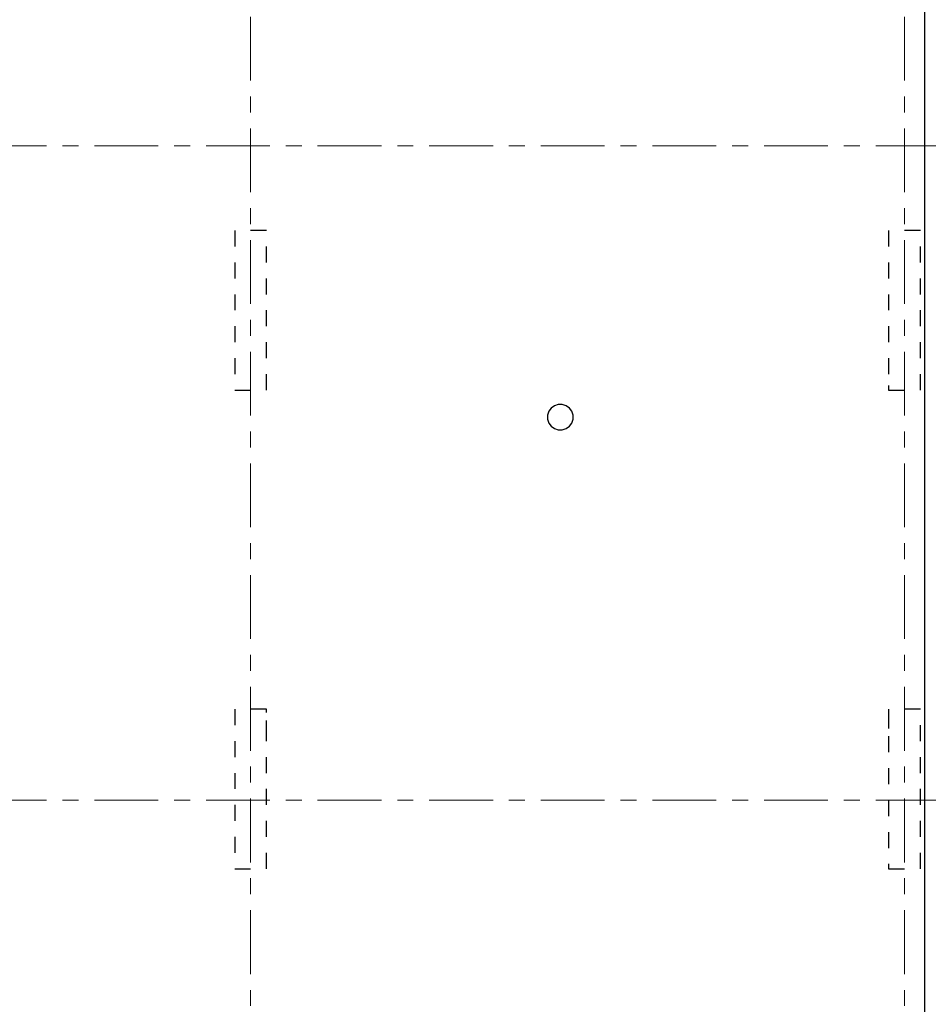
# Model space of a CAD drawing. Header units: metres. Extents: x -38 to 93, y -15 to 21.
# Tile 18 of 194: x 27 to 32.7, y 2.02 to 8.19. Entities that reach past the tile are written whole.
import ezdxf

# ---------------------------------------------------------------- set-up
doc = ezdxf.new("R2010")
doc.units = ezdxf.units.M
for name, pattern in [('______11', [0.5, 0.4, -0.05, 0, -0.05]), ('______2', [0.0405, 0.03, -0.0105]), ('______5', [1.1, 0.8, -0.1, 0.1, -0.1])]:
    doc.linetypes.add(name, pattern=pattern)
doc.layers.add('XR$2$Осевая линия (1)', color=7, linetype='______5', lineweight=13)
doc.layers.add('XR$4$Перекрытие (1)', color=7, linetype='Continuous', lineweight=35)
doc.layers.add('XR$6$Стена_ бетон несущ.', color=7, linetype='Continuous', lineweight=70, true_color=0xb4b496)

msp = doc.modelspace()

# ---------------------------------------------------------------- linework, layer by layer
at = {"layer": 'XR$2$Осевая линия (1)', "color": 253, "linetype": '______11', "lineweight": 13, "true_color": 0xa0a0a0, "transparency": 33554687}
for p, q in [((32.55, -3.39), (32.55, 19.78)), ((28.45, -3.39), (28.45, 8.92)), ((-2.63, 7.4), (62.6, 7.4)), ((-2.63, 3.3), (62.6, 3.3))]:
    msp.add_line(p, q, dxfattribs=at)
at = {"layer": 'XR$4$Перекрытие (1)', "color": 7, "linetype": 'Continuous', "lineweight": 25, "transparency": 33554687}
for p, q in [((32.675, 16.6502), (32.675, -0.25)), ((30.3349, 5.7573), (30.3201, 5.7369)), ((30.3553, 5.7721), (30.3349, 5.7573)), ((30.3793, 5.7799), (30.3553, 5.7721)), ((30.4046, 5.7799), (30.3793, 5.7799)), ((30.4286, 5.7721), (30.4046, 5.7799)), ((30.449, 5.7573), (30.4286, 5.7721)), ((30.4638, 5.7369), (30.449, 5.7573)), ((30.3201, 5.7369), (30.3123, 5.7129)), ((30.3123, 5.7129), (30.3123, 5.6876)), ((30.3123, 5.6876), (30.3201, 5.6636)), ((30.4716, 5.7129), (30.4638, 5.7369)), ((30.4638, 5.6636), (30.4716, 5.6876)), ((30.4716, 5.6876), (30.4716, 5.7129)), ((30.3201, 5.6636), (30.3349, 5.6432)), ((30.3349, 5.6432), (30.3553, 5.6284)), ((30.3553, 5.6284), (30.3793, 5.6206)), ((30.3793, 5.6206), (30.4046, 5.6206)), ((30.4046, 5.6206), (30.4286, 5.6284)), ((30.4286, 5.6284), (30.449, 5.6432)), ((30.449, 5.6432), (30.4638, 5.6636))]:
    msp.add_line(p, q, dxfattribs=at)
at = {"layer": 'XR$6$Стена_ бетон несущ.', "color": 253, "linetype": '______2', "lineweight": -3, "true_color": 0xa0a0a0, "transparency": 33554687}
for p, q in [((28.55, 6.87), (28.35, 6.87)), ((28.35, 6.87), (28.35, 5.87)), ((28.55, 5.87), (28.55, 6.87)), ((32.65, 6.87), (32.45, 6.87)), ((32.45, 6.87), (32.45, 5.8989)), ((32.65, 5.87), (32.65, 6.87)), ((28.35, 5.87), (28.55, 5.87)), ((32.45, 5.8989), (32.45, 5.87)), ((32.45, 5.87), (32.65, 5.87)), ((28.55, 3.87), (28.35, 3.87)), ((28.35, 3.87), (28.35, 2.87)), ((28.55, 3.85), (28.55, 3.87)), ((28.55, 3.7), (28.55, 3.85)), ((32.65, 3.87), (32.45, 3.87)), ((32.45, 3.87), (32.45, 3.85)), ((32.45, 3.85), (32.45, 3.7)), ((32.65, 2.87), (32.65, 3.87)), ((28.55, 2.87), (28.55, 3.7)), ((32.45, 3.7), (32.45, 2.87)), ((28.35, 2.87), (28.55, 2.87)), ((32.45, 2.87), (32.65, 2.87))]:
    msp.add_line(p, q, dxfattribs=at)

doc.saveas('drawing.dxf')
